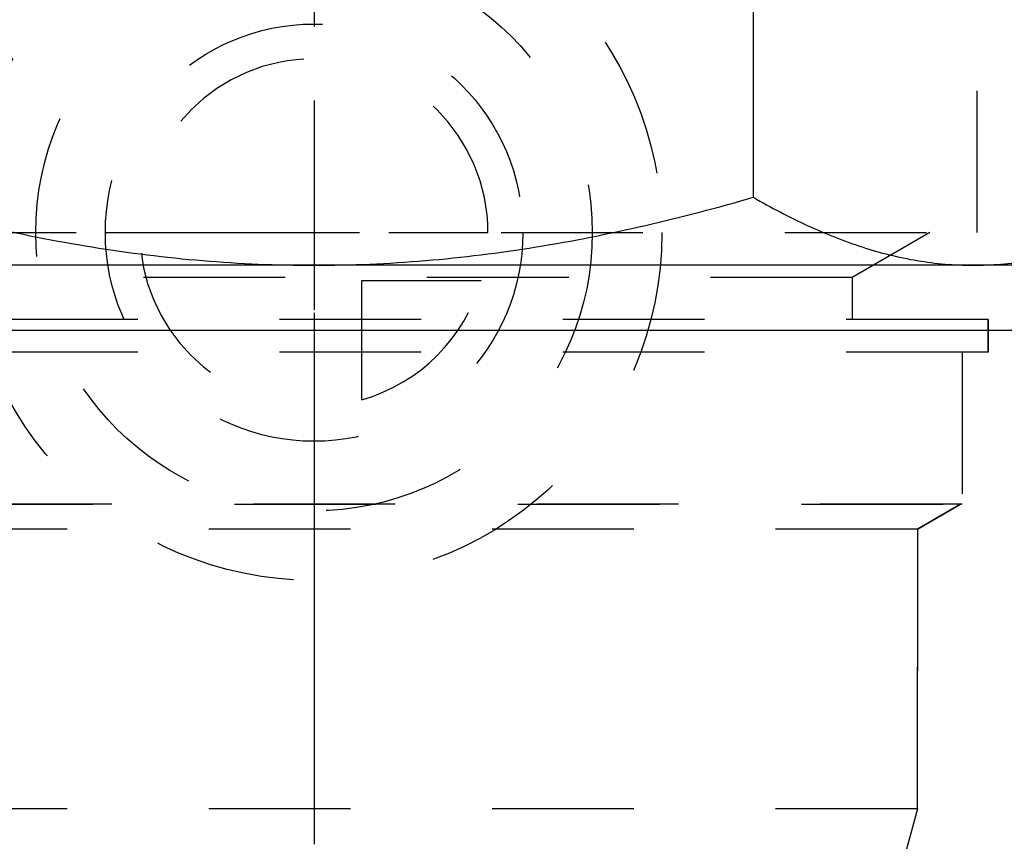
# Model space of a CAD drawing. Header units: millimetres. Extents: x 402 to 598, y 410 to 590.
# Tile 17 of 39: x 486 to 532, y 527 to 565. Entities that reach past the tile are written whole.
import ezdxf

# ---------------------------------------------------------------- set-up
doc = ezdxf.new("R2010")
doc.units = ezdxf.units.MM
doc.header["$LTSCALE"] = 65.185185
doc.linetypes.add('CENTER', pattern=[0.6, 0.375, -0.075, 0.075, -0.075])
doc.linetypes.add('HIDDEN', pattern=[0.2, 0.1, -0.1])
for name, color, linetype in [('ACHSEN_S', 7, 'CONTINUOUS'), ('FASEN', 7, 'CONTINUOUS'), ('FLAECHEN', 7, 'CONTINUOUS'), ('KONST.EL_MIT_GEO', 7, 'CONTINUOUS'), ('KURVEN', 7, 'CONTINUOUS')]:
    doc.layers.add(name, color=color, linetype=linetype)

msp = doc.modelspace()

# ---------------------------------------------------------------- linework, layer by layer
at = {"layer": 'ACHSEN_S', "color": 2, "linetype": 'CENTER'}
msp.add_line((500, 590.171), (500, 410.25), dxfattribs=at)
at = {"layer": 'FASEN', "color": 7, "linetype": 'Continuous'}
for p, q in [((538, 553.25), (462, 553.25)), ((541.105, 550.252), (458.895, 550.252))]:
    msp.add_line(p, q, dxfattribs=at)
at = {"layer": 'FLAECHEN', "color": 8, "linetype": 'HIDDEN'}
for p, q in [((531, 550.75), (531, 549.25)), ((531, 549.25), (469, 549.25)), ((529.805, 549.25), (529.805, 542.25)), ((529.805, 542.25), (470.195, 542.25)), ((529.733, 542.25), (527.75, 541.105)), ((527.75, 541.105), (527.75, 528.236)), ((527.75, 528.236), (472.25, 528.236)), ((527.75, 528.236), (526.95, 525.25))]:
    msp.add_line(p, q, dxfattribs=at)
at = {"layer": 'KONST.EL_MIT_GEO', "color": 7, "linetype": 'Continuous'}
msp.add_line((520.207, 556.376), (520.207, 581.624), dxfattribs=at)
at = {"layer": 'KONST.EL_MIT_GEO', "color": 8, "linetype": 'HIDDEN'}
for p, q in [((530.5, 554.75), (530.5, 564.75)), ((469.5, 554.75), (530.5, 554.75)), ((528.33, 554.75), (524.75, 552.683)), ((535, 553.25), (465, 553.25)), ((524.75, 552.683), (475.25, 552.683)), ((524.75, 552.683), (524.75, 550.75)), ((531, 550.75), (469, 550.75)), ((531, 549.25), (531, 550.75)), ((470.267, 542.25), (529.733, 542.25)), ((527.75, 541.105), (529.733, 542.25)), ((527.75, 541.105), (472.25, 541.105)), ((527.75, 528.236), (527.75, 541.105))]:
    msp.add_line(p, q, dxfattribs=at)
at = {"layer": 'KONST.EL_MIT_GEO', "color": 7, "linetype": 'Continuous'}
for points, knots in [([(479.793, 556.376), (481.435, 555.902), (484.744, 555.033), (489.777, 554.032), (494.871, 553.396), (498.291, 553.25), (500, 553.25)], [0, 0, 0, 0, 0.25002, 0.500026, 0.750018, 1, 1, 1, 1]), ([(500, 553.25), (501.709, 553.25), (505.129, 553.396), (510.223, 554.032), (515.256, 555.033), (518.565, 555.902), (520.207, 556.376)], [0, 0, 0, 0, 0.249982, 0.499974, 0.74998, 1, 1, 1, 1]), ([(520.207, 556.376), (521.015, 555.91), (522.64, 555.053), (525.159, 554.045), (527.72, 553.399), (529.454, 553.25), (530.311, 553.25)], [0, 0, 0, 0, 0.261651, 0.514508, 0.759604, 1, 1, 1, 1]), ([(530.311, 553.25), (531.168, 553.25), (532.902, 553.399), (535.462, 554.045), (537.982, 555.053), (539.607, 555.91), (540.415, 556.376)], [0, 0, 0, 0, 0.240396, 0.485491, 0.738349, 1, 1, 1, 1])]:
    msp.add_open_spline(points, degree=3, knots=knots, dxfattribs=at)
at = {"layer": 'KURVEN', "color": 8, "linetype": 'HIDDEN'}
for p, q in [((500, 570.75), (500, 538.75)), ((490.4, 554.75), (508, 554.75)), ((502.2, 547.058), (502.2, 552.55)), ((502.2, 552.55), (507.692, 552.55))]:
    msp.add_line(p, q, dxfattribs=at)
for radius in [16, 12.8, 9.6]:
    msp.add_circle((500, 554.75), radius, dxfattribs=at)
for start, end in [(0, 270), (285.962, 344.038)]:
    msp.add_arc((500, 554.75), 8, start, end, dxfattribs=at)

doc.saveas('drawing.dxf')
